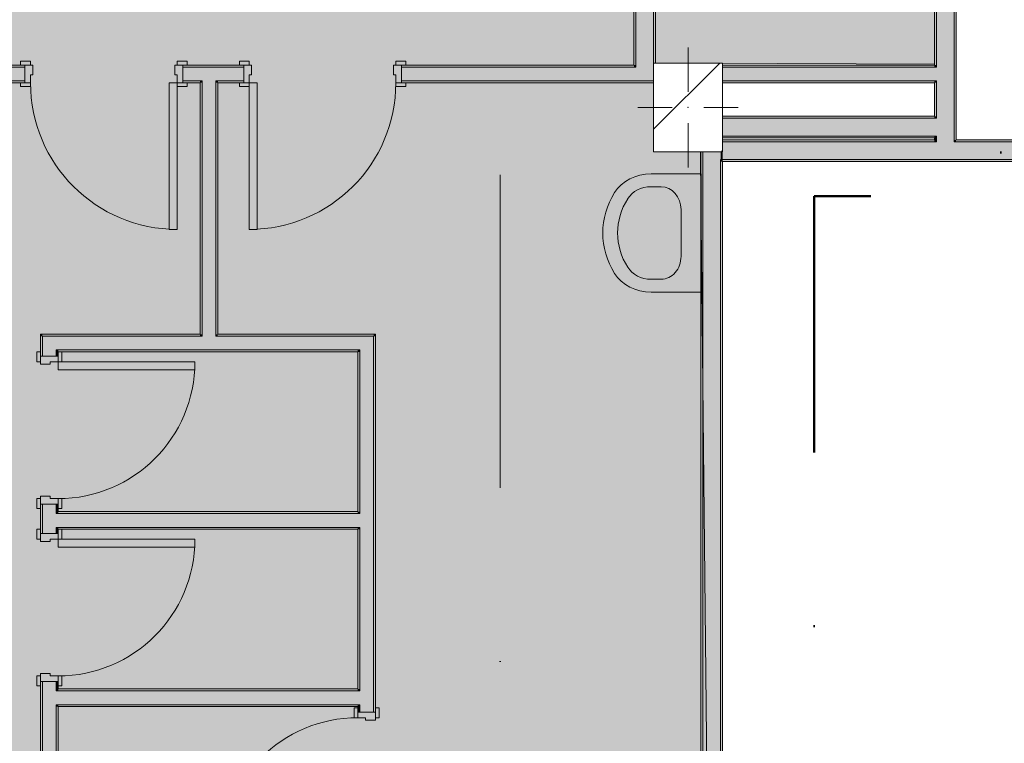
# Model space of a CAD drawing. Header units: millimetres. Extents: x -30280 to 136103, y -81242 to 8968.
# Tile 30 of 46: x 2613 to 7608, y -4641 to -969. Entities that reach past the tile are written whole.
import ezdxf

# ---------------------------------------------------------------- set-up
doc = ezdxf.new("R2010")
doc.units = ezdxf.units.MM
doc.header["$MEASUREMENT"] = 0
for name, pattern in [('Dot & Dashed', [3351.388812, 1587.5, -881.944444, 0, -881.944368]), ('Punto & Rayas', [3351.388812, 1587.5, -881.944444, 0, -881.944368]), ('Wipeout_Contour', [1000, 0, -1000])]:
    doc.linetypes.add(name, pattern=pattern)
for name, color, linetype, lineweight, true_color in [('01_2D_Ambit_Pluma_Nº__242', 7, 'Continuous', 50, 0xfb0013), ('12_FAÇ_Façana_Pluma_Nº__102', 7, 'Continuous', 5, 0xcccccc), ('12_FAÇ_Façana_Pluma_Nº__176', 7, 'Continuous', 15, 0x93a0c6), ('Demolido_07_CR_Cel Ras_Pluma_Nº__102', 7, 'Continuous', 5, 0xcccccc), ('Demolido_08_Envans_Pluma_Nº__102', 7, 'Continuous', 5, 0xcccccc), ('Demolido_08_Envans_Pluma_Nº__176', 7, 'Continuous', 15, 0x93a0c6), ('Demolido_Puertas Archicad_Pluma_Nº__3', 7, 'Continuous', 5, 0xa4a4a4)]:
    doc.layers.add(name, color=color, linetype=linetype, lineweight=lineweight, true_color=true_color)
for name, color, linetype in [('10_ESTR_Pilars', 7, 'Continuous'), ('12_FAÇ_Façana', 7, 'Continuous'), ('16_SEC_Seccions EA', 7, 'Continuous'), ('Demolido_07_CR_Cel Ras', 7, 'Continuous'), ('Demolido_08_Envans', 7, 'Continuous'), ('Demolido_09_EI_Mobiliari general', 7, 'Continuous'), ('Demolido_Puertas Archicad', 7, 'Continuous')]:
    doc.layers.add(name, color=color, linetype=linetype)
for name, color, linetype, lineweight in [('10_ESTR_Pilars_Pluma_Nº__20', 1, 'Continuous', 5), ('10_ESTR_Pilars_Pluma_Nº__28', 7, 'Continuous', 20), ('10_ESTR_Pilars_Pluma_Nº__42', 8, 'Continuous', 25), ('12_FAÇ_Façana_Pluma_Nº__7', 7, 'Continuous', 5), ('16_SEC_Seccions EA_Pluma_Nº__192', 150, 'Continuous', 0), ('Demolido_08_Envans_Pluma_Nº__7', 7, 'Continuous', 5), ('Demolido_09_EI_Mobiliari general_Pluma_Nº__75', 7, 'Continuous', 5), ('Demolido_12_FAÇ_Façana_Pluma_Nº__7', 7, 'Continuous', 5), ('Demolido_Puertas Archicad_Pluma_Nº__1', 7, 'Continuous', 5), ('Demolido_Puertas Archicad_Pluma_Nº__7', 7, 'Continuous', 5)]:
    doc.layers.add(name, color=color, linetype=linetype, lineweight=lineweight)

# ---------------------------------------------------------------- blocks, each defined once
blk = doc.blocks.new('Forjado_3_3', base_point=(-28092.2, -1194))
at = {"layer": 'Demolido_07_CR_Cel Ras', "linetype": 'Continuous', "lineweight": 0, "true_color": 0x3f3f3f}
blk.add_hatch(color=250, dxfattribs=at).paths.add_polyline_path([(-28092.2, -1194), (-1681.1, -1194), (-1681.1, -12339), (-1971.1, -12439), (-18763.6, -12339), (-18763.6, -17084), (-1670.4, -17244), (5828.9, -17239), (5828.9, -16789), (6428.9, -16799), (6428.9, -12439), (6178.9, -12439), (6061.7, -1189.8), (7253.9, -1194), (7253.9, 3863.5), (-28092.2, 3863.5)])
at = {"layer": 'Demolido_07_CR_Cel Ras_Pluma_Nº__102', "color": 254, "linetype": 'Continuous', "lineweight": 5, "true_color": 0xcccccc, "flags": 128}
blk.add_lwpolyline([(-28092.2, -1194), (-1681.1, -1194), (-1681.1, -12339), (-1971.1, -12439), (-18763.6, -12339), (-18763.6, -17084), (-1670.4, -17244), (5828.9, -17239), (5828.9, -16789), (6428.9, -16799), (6428.9, -12439), (6178.9, -12439), (6061.7, -1189.8), (7253.9, -1194), (7253.9, 3863.5), (-28092.2, 3863.5)], close=True, dxfattribs=at)
blk = doc.blocks.new('Puerta 27_10')
at = {"layer": 'Demolido_Puertas Archicad_Pluma_Nº__1', "color": 7, "linetype": 'Continuous', "lineweight": 5}
for p, q in [((307, 0), (307, 694)), ((307, 694), (347, 694)), ((347, 694), (347, 0)), ((-397, 0), (-397, 19)), ((-397, 19), (-347, 19)), ((-347, 0), (-397, 0)), ((-347, 0), (-375, 0)), ((-375, 0), (-375, -90)), ((-347, 19), (-347, 0)), ((-347, -40), (-347, 0)), ((347, 0), (307, 0)), ((347, 19), (397, 19)), ((347, 0), (347, 19)), ((397, 0), (347, 0)), ((375, 0), (347, 0)), ((347, 0), (347, -40)), ((375, -90), (375, 0)), ((397, 19), (397, 0)), ((-335, -40), (-347, -40)), ((-335, -90), (-335, -40)), ((347, -40), (335, -40)), ((335, -40), (335, -90)), ((-397, -109), (-397, -90)), ((-397, -90), (-347, -90)), ((-375, -90), (-335, -90)), ((-347, -90), (-347, -109)), ((335, -90), (375, -90)), ((347, -90), (397, -90)), ((347, -109), (347, -90)), ((397, -90), (397, -109)), ((-347, -109), (-397, -109)), ((397, -109), (347, -109))]:
    blk.add_line(p, q, dxfattribs=at)
at = {"layer": 'Demolido_Puertas Archicad_Pluma_Nº__3', "color": 253, "linetype": 'Continuous', "lineweight": 5, "true_color": 0xa4a4a4}
blk.add_arc((347, 0), 694, 90, 180, dxfattribs=at)
at = {"layer": 'Demolido_Puertas Archicad_Pluma_Nº__7', "color": 7, "linetype": 'Continuous', "lineweight": 5}
for p, q in [((-375, 0), (-397, 0)), ((-375, 0), (-397, 0)), ((-375, 0), (-375, -10)), ((-375, 0), (-375, -10)), ((375, 0), (375, -10)), ((375, 0), (375, -10)), ((375, 0), (397, 0)), ((375, 0), (397, 0)), ((-375, -10), (-375, -80)), ((-375, -10), (-375, -80)), ((375, -10), (375, -80)), ((375, -10), (375, -80)), ((-375, -90), (-397, -90)), ((-375, -90), (-397, -90)), ((-375, -80), (-375, -90)), ((-375, -80), (-375, -90)), ((375, -80), (375, -90)), ((375, -80), (375, -90)), ((375, -90), (397, -90)), ((375, -90), (397, -90))]:
    blk.add_line(p, q, dxfattribs=at)
blk = doc.blocks.new('Muro_76_3', base_point=(4418.2, -8054.9))
at = {"layer": 'Demolido_08_Envans_Pluma_Nº__102', "linetype": 'Continuous', "lineweight": 0, "true_color": 0xe5e5e5}
for points in [[(4338.2, -2574.9), (4338.2, -2644.9), (4408.2, -2574.9)], [(4338.2, -2644.9), (4408.2, -2644.9), (4408.2, -2574.9)], [(4338.2, -2644.9), (4338.2, -3474.9), (4408.2, -3474.9), (4408.2, -2644.9)], [(4338.2, -3474.9), (4338.2, -3544.9), (4408.2, -3544.9), (4408.2, -3474.9)], [(4338.2, -3544.9), (4338.2, -4374.9), (4408.2, -4374.9), (4408.2, -3544.9)], [(4338.2, -4374.9), (4338.2, -4444.9), (4408.2, -4444.9), (4408.2, -4374.9)], [(4408.2, -4444.9), (4338.2, -4444.9), (4338.2, -4482.9), (4408.2, -4482.9)]]:
    blk.add_hatch(color=254, dxfattribs=at).paths.add_polyline_path(points)
at = {"layer": 'Demolido_08_Envans_Pluma_Nº__176', "linetype": 'Continuous', "lineweight": 0, "true_color": 0x495063}
for points in [[(4408.2, -2564.9), (4408.2, -2574.9), (4418.2, -2564.9)], [(4408.2, -2574.9), (4418.2, -2574.9), (4418.2, -2564.9)], [(4418.2, -2574.9), (4408.2, -2574.9), (4408.2, -4482.9), (4418.2, -4482.9)], [(4328.2, -2644.9), (4328.2, -2654.9), (4338.2, -2644.9)], [(4328.2, -2654.9), (4338.2, -2654.9), (4338.2, -2644.9)], [(4328.2, -2654.9), (4328.2, -3464.9), (4338.2, -3464.9), (4338.2, -2654.9)], [(4328.2, -3464.9), (4328.2, -3474.9), (4338.2, -3474.9), (4338.2, -3464.9)], [(4328.2, -3544.9), (4328.2, -3554.9), (4338.2, -3554.9), (4338.2, -3544.9)], [(4328.2, -3554.9), (4328.2, -4364.9), (4338.2, -4364.9), (4338.2, -3554.9)], [(4328.2, -4364.9), (4328.2, -4374.9), (4338.2, -4374.9), (4338.2, -4364.9)], [(4328.2, -4444.9), (4328.2, -4454.9), (4338.2, -4454.9), (4338.2, -4444.9)], [(4328.2, -4454.9), (4328.2, -4482.9), (4338.2, -4482.9), (4338.2, -4454.9)]]:
    blk.add_hatch(color=251, dxfattribs=at).paths.add_polyline_path(points)
at = {"layer": 'Demolido_08_Envans_Pluma_Nº__7', "color": 7, "linetype": 'Continuous', "lineweight": 5}
for p, q in [((4408.2, -2574.9), (4338.2, -2574.9)), ((4408.2, -2644.9), (4408.2, -2574.9)), ((4338.2, -2644.9), (4328.2, -2644.9)), ((4338.2, -2644.9), (4338.2, -3474.9)), ((4408.2, -3474.9), (4408.2, -2644.9)), ((4338.2, -3474.9), (4328.2, -3474.9)), ((4408.2, -3544.9), (4408.2, -3474.9)), ((4328.2, -3544.9), (4338.2, -3544.9)), ((4338.2, -3544.9), (4338.2, -4374.9)), ((4408.2, -4374.9), (4408.2, -3544.9)), ((4338.2, -4374.9), (4328.2, -4374.9)), ((4408.2, -4444.9), (4408.2, -4374.9)), ((4328.2, -4444.9), (4338.2, -4444.9)), ((4338.2, -4444.9), (4338.2, -4482.9)), ((4408.2, -4482.9), (4408.2, -4444.9)), ((4328.2, -4482.9), (4328.2, -4460.9)), ((4328.2, -4482.9), (4338.2, -4482.9)), ((4338.2, -4482.9), (4408.2, -4482.9)), ((4408.2, -4482.9), (4418.2, -4482.9)), ((4418.2, -4482.9), (4418.2, -4460.9))]:
    blk.add_line(p, q, dxfattribs=at)
at = {"layer": 'Demolido_08_Envans_Pluma_Nº__7', "color": 7, "linetype": 'Continuous', "lineweight": 5, "flags": 128}
for points in [[(4418.2, -2564.9), (4408.2, -2564.9)], [(4418.2, -4482.9), (4418.2, -2564.9)], [(4328.2, -2654.9), (4328.2, -3464.9)], [(4328.2, -3554.9), (4328.2, -4364.9)], [(4328.2, -4454.9), (4328.2, -4482.9)]]:
    blk.add_lwpolyline(points, dxfattribs=at)
at = {"layer": 'Demolido_Puertas Archicad', "color": 253, "linetype": 'Continuous', "lineweight": 5, "true_color": 0xa4a4a6, "xscale": -1, "zscale": 1000, "rotation": 90}
blk.add_blockref('Puerta 27_10', (4328.2, -4857.9), dxfattribs=at)
blk = doc.blocks.new('Puerta 27_11')
at = {"layer": 'Demolido_Puertas Archicad_Pluma_Nº__1', "color": 7, "linetype": 'Continuous', "lineweight": 5}
for p, q in [((307, 0), (307, 694)), ((307, 694), (347, 694)), ((347, 694), (347, 0)), ((-397, 0), (-397, 19)), ((-397, 19), (-347, 19)), ((-347, 0), (-397, 0)), ((-347, 0), (-375, 0)), ((-375, 0), (-375, -90)), ((-347, 19), (-347, 0)), ((-347, -40), (-347, 0)), ((347, 0), (307, 0)), ((347, 19), (397, 19)), ((347, 0), (347, 19)), ((397, 0), (347, 0)), ((375, 0), (347, 0)), ((347, 0), (347, -40)), ((375, -90), (375, 0)), ((397, 19), (397, 0)), ((-335, -40), (-347, -40)), ((-335, -90), (-335, -40)), ((347, -40), (335, -40)), ((335, -40), (335, -90)), ((-397, -109), (-397, -90)), ((-397, -90), (-347, -90)), ((-375, -90), (-335, -90)), ((-347, -90), (-347, -109)), ((335, -90), (375, -90)), ((347, -90), (397, -90)), ((347, -109), (347, -90)), ((397, -90), (397, -109)), ((-347, -109), (-397, -109)), ((397, -109), (347, -109))]:
    blk.add_line(p, q, dxfattribs=at)
at = {"layer": 'Demolido_Puertas Archicad_Pluma_Nº__3', "color": 253, "linetype": 'Continuous', "lineweight": 5, "true_color": 0xa4a4a4}
blk.add_arc((347, 0), 694, 90, 180, dxfattribs=at)
at = {"layer": 'Demolido_Puertas Archicad_Pluma_Nº__7', "color": 7, "linetype": 'Continuous', "lineweight": 5}
for p, q in [((-375, 0), (-397, 0)), ((-375, 0), (-397, 0)), ((-375, 0), (-375, -10)), ((-375, 0), (-375, -10)), ((375, 0), (375, -10)), ((375, 0), (375, -10)), ((375, 0), (397, 0)), ((375, 0), (397, 0)), ((-375, -10), (-375, -80)), ((-375, -10), (-375, -80)), ((375, -10), (375, -80)), ((375, -10), (375, -80)), ((-375, -90), (-397, -90)), ((-375, -90), (-397, -90)), ((-375, -80), (-375, -90)), ((-375, -80), (-375, -90)), ((375, -80), (375, -90)), ((375, -80), (375, -90)), ((375, -90), (397, -90)), ((375, -90), (397, -90))]:
    blk.add_line(p, q, dxfattribs=at)
blk = doc.blocks.new('Muro_77_3', base_point=(2808.2, -8054.9))
at = {"layer": 'Demolido_08_Envans_Pluma_Nº__102', "linetype": 'Continuous', "lineweight": 0, "true_color": 0xe5e5e5}
for points in [[(2728.2, -2574.9), (2798.2, -2644.9), (2798.2, -2574.9)], [(2728.2, -2644.9), (2798.2, -2644.9), (2728.2, -2574.9)], [(2728.2, -2676.9), (2798.2, -2676.9), (2798.2, -2644.9), (2728.2, -2644.9)], [(2728.2, -3426.9), (2728.2, -3474.9), (2798.2, -3474.9), (2798.2, -3426.9)], [(2728.2, -3474.9), (2728.2, -3544.9), (2798.2, -3544.9), (2798.2, -3474.9)], [(2728.2, -3576.9), (2798.2, -3576.9), (2798.2, -3544.9), (2728.2, -3544.9)], [(2728.2, -4326.9), (2728.2, -4374.9), (2798.2, -4374.9), (2798.2, -4326.9)], [(2728.2, -4374.9), (2728.2, -4444.9), (2798.2, -4444.9), (2798.2, -4374.9)], [(2728.2, -4444.9), (2728.2, -5274.9), (2798.2, -5274.9), (2798.2, -4444.9)]]:
    blk.add_hatch(color=254, dxfattribs=at).paths.add_polyline_path(points)
at = {"layer": 'Demolido_08_Envans_Pluma_Nº__176', "linetype": 'Continuous', "lineweight": 0, "true_color": 0x495063}
for points in [[(2718.2, -2564.9), (2728.2, -2574.9), (2728.2, -2564.9)], [(2718.2, -2574.9), (2728.2, -2574.9), (2718.2, -2564.9)], [(2718.2, -2574.9), (2718.2, -2676.9), (2728.2, -2676.9), (2728.2, -2574.9)], [(2798.2, -2644.9), (2808.2, -2654.9), (2808.2, -2644.9)], [(2798.2, -2654.9), (2808.2, -2654.9), (2798.2, -2644.9)], [(2798.2, -2676.9), (2808.2, -2676.9), (2808.2, -2654.9), (2798.2, -2654.9)], [(2718.2, -3576.9), (2728.2, -3576.9), (2728.2, -3426.9), (2718.2, -3426.9)], [(2798.2, -3426.9), (2798.2, -3464.9), (2808.2, -3464.9), (2808.2, -3426.9)], [(2798.2, -3464.9), (2798.2, -3474.9), (2808.2, -3474.9), (2808.2, -3464.9)], [(2798.2, -3544.9), (2798.2, -3554.9), (2808.2, -3554.9), (2808.2, -3544.9)], [(2798.2, -3576.9), (2808.2, -3576.9), (2808.2, -3554.9), (2798.2, -3554.9)], [(2718.2, -7182.9), (2728.2, -7182.9), (2728.2, -4326.9), (2718.2, -4326.9)], [(2798.2, -4326.9), (2798.2, -4364.9), (2808.2, -4364.9), (2808.2, -4326.9)], [(2798.2, -4364.9), (2798.2, -4374.9), (2808.2, -4374.9), (2808.2, -4364.9)], [(2798.2, -4444.9), (2798.2, -4454.9), (2808.2, -4454.9), (2808.2, -4444.9)], [(2798.2, -4454.9), (2798.2, -5264.9), (2808.2, -5264.9), (2808.2, -4454.9)]]:
    blk.add_hatch(color=251, dxfattribs=at).paths.add_polyline_path(points)
at = {"layer": 'Demolido_08_Envans_Pluma_Nº__7', "color": 7, "linetype": 'Continuous', "lineweight": 5}
for p, q in [((2798.2, -2574.9), (2728.2, -2574.9)), ((2728.2, -2574.9), (2728.2, -2644.9)), ((2728.2, -2644.9), (2728.2, -2676.9)), ((2808.2, -2644.9), (2798.2, -2644.9)), ((2798.2, -2676.9), (2798.2, -2644.9)), ((2718.2, -2676.9), (2718.2, -2654.9)), ((2728.2, -2676.9), (2718.2, -2676.9)), ((2798.2, -2676.9), (2728.2, -2676.9)), ((2808.2, -2676.9), (2798.2, -2676.9)), ((2808.2, -2676.9), (2808.2, -2654.9)), ((2718.2, -3426.9), (2718.2, -3448.9)), ((2728.2, -3426.9), (2718.2, -3426.9)), ((2728.2, -3426.9), (2728.2, -3474.9)), ((2798.2, -3426.9), (2728.2, -3426.9)), ((2798.2, -3474.9), (2798.2, -3426.9)), ((2808.2, -3426.9), (2798.2, -3426.9)), ((2808.2, -3426.9), (2808.2, -3448.9)), ((2728.2, -3474.9), (2728.2, -3544.9)), ((2808.2, -3474.9), (2798.2, -3474.9)), ((2728.2, -3544.9), (2728.2, -3576.9)), ((2798.2, -3544.9), (2808.2, -3544.9)), ((2798.2, -3576.9), (2798.2, -3544.9)), ((2718.2, -3576.9), (2718.2, -3554.9)), ((2728.2, -3576.9), (2718.2, -3576.9)), ((2798.2, -3576.9), (2728.2, -3576.9)), ((2808.2, -3576.9), (2798.2, -3576.9)), ((2808.2, -3576.9), (2808.2, -3554.9)), ((2718.2, -4326.9), (2718.2, -4348.9)), ((2728.2, -4326.9), (2718.2, -4326.9)), ((2728.2, -4326.9), (2728.2, -4374.9)), ((2798.2, -4326.9), (2728.2, -4326.9)), ((2798.2, -4374.9), (2798.2, -4326.9)), ((2808.2, -4326.9), (2798.2, -4326.9)), ((2808.2, -4326.9), (2808.2, -4348.9)), ((2728.2, -4374.9), (2728.2, -4444.9)), ((2808.2, -4374.9), (2798.2, -4374.9)), ((2728.2, -4444.9), (2728.2, -5274.9)), ((2798.2, -4444.9), (2808.2, -4444.9)), ((2798.2, -5274.9), (2798.2, -4444.9))]:
    blk.add_line(p, q, dxfattribs=at)
at = {"layer": 'Demolido_08_Envans_Pluma_Nº__7', "color": 7, "linetype": 'Continuous', "lineweight": 5, "flags": 128}
for points in [[(2718.2, -2564.9), (2728.2, -2564.9)], [(2718.2, -2564.9), (2718.2, -2676.9)], [(2808.2, -2676.9), (2808.2, -2654.9)], [(2718.2, -3426.9), (2718.2, -3576.9)], [(2808.2, -3464.9), (2808.2, -3426.9)], [(2808.2, -3576.9), (2808.2, -3554.9)], [(2718.2, -4326.9), (2718.2, -7182.9)], [(2808.2, -4364.9), (2808.2, -4326.9)], [(2808.2, -5264.9), (2808.2, -4454.9)]]:
    blk.add_lwpolyline(points, dxfattribs=at)
at = {"layer": 'Demolido_Puertas Archicad', "color": 253, "linetype": 'Continuous', "lineweight": 5, "true_color": 0xa4a4a6, "xscale": -1, "zscale": 1000, "rotation": 270}
for p in [(2808.2, -3051.9), (2808.2, -3951.9)]:
    blk.add_blockref('Puerta 27_11', p, dxfattribs=at)
blk = doc.blocks.new('Puerta 27_12')
at = {"layer": 'Demolido_Puertas Archicad_Pluma_Nº__1', "color": 7, "linetype": 'Continuous', "lineweight": 5}
for p, q in [((332, 0), (332, 744)), ((332, 744), (372, 744)), ((372, 744), (372, 0)), ((-372, 19), (-422, 19)), ((-422, 19), (-422, 0)), ((-422, 0), (-372, 0)), ((-372, 0), (-400, 0)), ((-400, 0), (-400, -90)), ((-372, 0), (-372, 19)), ((-372, -40), (-372, 0)), ((372, 0), (332, 0)), ((422, 19), (372, 19)), ((372, 19), (372, 0)), ((372, 0), (422, 0)), ((400, 0), (372, 0)), ((372, 0), (372, -40)), ((400, -90), (400, 0)), ((422, 0), (422, 19)), ((-360, -40), (-372, -40)), ((-360, -90), (-360, -40)), ((372, -40), (360, -40)), ((360, -40), (360, -90)), ((-372, -90), (-422, -90)), ((-422, -90), (-422, -109)), ((-400, -90), (-360, -90)), ((-372, -109), (-372, -90)), ((360, -90), (400, -90)), ((422, -90), (372, -90)), ((372, -90), (372, -109)), ((422, -109), (422, -90)), ((-422, -109), (-372, -109)), ((372, -109), (422, -109))]:
    blk.add_line(p, q, dxfattribs=at)
at = {"layer": 'Demolido_Puertas Archicad_Pluma_Nº__3', "color": 253, "linetype": 'Continuous', "lineweight": 5, "true_color": 0xa4a4a4}
blk.add_arc((372, 0), 744, 90, 180, dxfattribs=at)
at = {"layer": 'Demolido_Puertas Archicad_Pluma_Nº__7', "color": 7, "linetype": 'Continuous', "lineweight": 5}
for p, q in [((-400, 0), (-422, 0)), ((-400, 0), (-422, 0)), ((-400, -10), (-400, 0)), ((-400, -10), (-400, 0)), ((400, -10), (400, 0)), ((400, -10), (400, 0)), ((400, 0), (422, 0)), ((400, 0), (422, 0)), ((-400, -80), (-400, -10)), ((-400, -80), (-400, -10)), ((400, -80), (400, -10)), ((400, -80), (400, -10)), ((-400, -90), (-422, -90)), ((-400, -90), (-422, -90)), ((-400, -90), (-400, -80)), ((-400, -90), (-400, -80)), ((400, -90), (400, -80)), ((400, -90), (400, -80)), ((400, -90), (422, -90)), ((400, -90), (422, -90))]:
    blk.add_line(p, q, dxfattribs=at)
blk = doc.blocks.new('Puerta 27_13')
at = {"layer": 'Demolido_Puertas Archicad_Pluma_Nº__1', "color": 7, "linetype": 'Continuous', "lineweight": 5}
for p, q in [((332, 0), (332, 744)), ((332, 744), (372, 744)), ((372, 744), (372, 0)), ((-422, 0), (-422, 19)), ((-422, 19), (-372, 19)), ((-372, 0), (-422, 0)), ((-372, 0), (-400, 0)), ((-400, 0), (-400, -90)), ((-372, 19), (-372, 0)), ((-372, -40), (-372, 0)), ((372, 0), (332, 0)), ((372, 19), (422, 19)), ((372, 0), (372, 19)), ((422, 0), (372, 0)), ((400, 0), (372, 0)), ((372, 0), (372, -40)), ((400, -90), (400, 0)), ((422, 19), (422, 0)), ((-360, -40), (-372, -40)), ((-360, -90), (-360, -40)), ((372, -40), (360, -40)), ((360, -40), (360, -90)), ((-422, -109), (-422, -90)), ((-422, -90), (-372, -90)), ((-400, -90), (-360, -90)), ((-372, -90), (-372, -109)), ((360, -90), (400, -90)), ((372, -90), (422, -90)), ((372, -109), (372, -90)), ((422, -90), (422, -109)), ((-372, -109), (-422, -109)), ((422, -109), (372, -109))]:
    blk.add_line(p, q, dxfattribs=at)
at = {"layer": 'Demolido_Puertas Archicad_Pluma_Nº__3', "color": 253, "linetype": 'Continuous', "lineweight": 5, "true_color": 0xa4a4a4}
blk.add_arc((372, 0), 744, 90, 180, dxfattribs=at)
at = {"layer": 'Demolido_Puertas Archicad_Pluma_Nº__7', "color": 7, "linetype": 'Continuous', "lineweight": 5}
for p, q in [((-400, 0), (-422, 0)), ((-400, 0), (-422, 0)), ((-400, 0), (-400, -10)), ((-400, 0), (-400, -10)), ((400, 0), (400, -10)), ((400, 0), (400, -10)), ((400, 0), (422, 0)), ((400, 0), (422, 0)), ((-400, -10), (-400, -80)), ((-400, -10), (-400, -80)), ((400, -10), (400, -80)), ((400, -10), (400, -80)), ((-400, -90), (-422, -90)), ((-400, -90), (-422, -90)), ((-400, -80), (-400, -90)), ((-400, -80), (-400, -90)), ((400, -80), (400, -90)), ((400, -80), (400, -90)), ((400, -90), (422, -90)), ((400, -90), (422, -90))]:
    blk.add_line(p, q, dxfattribs=at)
blk = doc.blocks.new('Muro_79_3', base_point=(793.2, -1289))
at = {"layer": 'Demolido_08_Envans_Pluma_Nº__102', "linetype": 'Continuous', "lineweight": 0, "true_color": 0xe5e5e5}
for points in [[(1268.9, -1209), (1268.9, -1279), (2639.8, -1279), (2639.8, -1209)], [(3439.8, -1209), (3439.8, -1279), (3538.2, -1279), (3538.2, -1209)], [(3608.2, -1209), (3538.2, -1209), (3538.2, -1279), (3608.2, -1279)], [(3608.2, -1209), (3608.2, -1279), (3749.3, -1279), (3749.3, -1209)], [(5738.9, -1209), (4549.3, -1209), (4549.3, -1279), (5738.9, -1279)], [(5828.9, -1209), (5738.9, -1209), (5738.9, -1279), (5828.9, -1279)], [(7253.9, -1209), (6178.9, -1209), (6178.9, -1279), (7253.9, -1279)], [(7253.9, -1209), (7253.9, -1279), (7263.9, -1279), (7263.9, -1209)]]:
    blk.add_hatch(color=254, dxfattribs=at).paths.add_polyline_path(points)
at = {"layer": 'Demolido_08_Envans_Pluma_Nº__176', "linetype": 'Continuous', "lineweight": 0, "true_color": 0x495063}
for points in [[(1278.9, -1209), (2639.8, -1209), (2639.8, -1199), (1278.9, -1199)], [(3439.8, -1199), (3439.8, -1209), (3749.3, -1209), (3749.3, -1199)], [(4549.3, -1209), (5728.9, -1209), (5728.9, -1199), (4549.3, -1199)], [(5738.9, -1199), (5728.9, -1199), (5728.9, -1209), (5738.9, -1209)], [(7253.9, -1199), (6178.9, -1199), (6178.9, -1209), (7253.9, -1209)], [(1278.9, -1279), (1278.9, -1289), (2639.8, -1289), (2639.8, -1279)], [(3439.8, -1279), (3439.8, -1289), (3528.2, -1289), (3528.2, -1279)], [(3538.2, -1279), (3528.2, -1279), (3528.2, -1289), (3538.2, -1289)], [(3618.2, -1279), (3608.2, -1279), (3608.2, -1289), (3618.2, -1289)], [(3749.3, -1279), (3618.2, -1279), (3618.2, -1289), (3749.3, -1289)], [(4549.3, -1279), (4549.3, -1289), (5828.9, -1289), (5828.9, -1279)], [(6178.9, -1289), (7253.9, -1289), (7253.9, -1279), (6178.9, -1279)]]:
    blk.add_hatch(color=251, dxfattribs=at).paths.add_polyline_path(points)
at = {"layer": 'Demolido_08_Envans_Pluma_Nº__7', "color": 7, "linetype": 'Continuous', "lineweight": 5}
for p, q in [((2639.8, -1209), (1268.9, -1209)), ((2639.8, -1199), (2617.8, -1199)), ((2639.8, -1209), (2639.8, -1199)), ((2639.8, -1279), (2639.8, -1209)), ((3439.8, -1199), (3461.8, -1199)), ((3439.8, -1209), (3439.8, -1199)), ((3538.2, -1209), (3439.8, -1209)), ((3439.8, -1279), (3439.8, -1209)), ((3608.2, -1209), (3538.2, -1209)), ((3749.3, -1209), (3608.2, -1209)), ((3749.3, -1199), (3727.3, -1199)), ((3749.3, -1199), (3749.3, -1209)), ((3749.3, -1209), (3749.3, -1279)), ((4549.3, -1199), (4571.3, -1199)), ((4549.3, -1199), (4549.3, -1209)), ((5738.9, -1209), (4549.3, -1209)), ((4549.3, -1209), (4549.3, -1279)), ((5738.9, -1199), (5738.9, -1209)), ((7253.9, -1209), (6178.9, -1209)), ((1268.9, -1279), (2639.8, -1279)), ((2639.8, -1289), (2617.8, -1289)), ((2639.8, -1289), (2639.8, -1279)), ((3439.8, -1279), (3538.2, -1279)), ((3439.8, -1289), (3439.8, -1279)), ((3439.8, -1289), (3461.8, -1289)), ((3538.2, -1279), (3538.2, -1289)), ((3608.2, -1289), (3608.2, -1279)), ((3608.2, -1279), (3749.3, -1279)), ((3749.3, -1289), (3727.3, -1289)), ((3749.3, -1279), (3749.3, -1289)), ((4549.3, -1279), (5738.9, -1279)), ((4549.3, -1279), (4549.3, -1289)), ((4549.3, -1289), (4571.3, -1289)), ((5738.9, -1279), (5828.9, -1279)), ((6178.9, -1279), (7253.9, -1279))]:
    blk.add_line(p, q, dxfattribs=at)
at = {"layer": 'Demolido_08_Envans_Pluma_Nº__7', "color": 7, "linetype": 'Continuous', "lineweight": 5, "flags": 128}
for points in [[(2639.8, -1199), (1278.9, -1199)], [(3749.3, -1199), (3439.8, -1199)], [(5728.9, -1199), (4549.3, -1199)], [(7253.9, -1199), (6178.9, -1199)], [(1278.9, -1289), (2639.8, -1289)], [(3439.8, -1289), (3528.2, -1289)], [(3618.2, -1289), (3749.3, -1289)], [(4549.3, -1289), (5828.9, -1289)], [(6178.9, -1289), (7253.9, -1289)]]:
    blk.add_lwpolyline(points, dxfattribs=at)
at = {"layer": 'Demolido_12_FAÇ_Façana_Pluma_Nº__7', "color": 7, "linetype": 'Continuous', "lineweight": 5}
for p, q in [((7263.9, -1209), (7253.9, -1209)), ((7253.9, -1279), (7263.9, -1279))]:
    blk.add_line(p, q, dxfattribs=at)
at = {"layer": 'Demolido_Puertas Archicad', "color": 253, "linetype": 'Continuous', "lineweight": 5, "true_color": 0xa4a4a6, "xscale": -1, "zscale": 1000, "rotation": 180}
blk.add_blockref('Puerta 27_13', (3039.8, -1289), dxfattribs=at)
at = {"layer": 'Demolido_Puertas Archicad', "color": 253, "linetype": 'Continuous', "lineweight": 5, "true_color": 0xa4a4a6, "zscale": 1000, "rotation": 180}
blk.add_blockref('Puerta 27_12', (4149.3, -1289), dxfattribs=at)
blk = doc.blocks.new('Muro_80_3', base_point=(2808.2, -2654.9))
at = {"layer": 'Demolido_08_Envans_Pluma_Nº__102', "linetype": 'Continuous', "lineweight": 0, "true_color": 0xe5e5e5}
for points in [[(2798.2, -2574.9), (2798.2, -2644.9), (3538.2, -2644.9), (3538.2, -2574.9)], [(3608.2, -2574.9), (3538.2, -2574.9), (3538.2, -2644.9), (3608.2, -2644.9)], [(4338.2, -2574.9), (3608.2, -2574.9), (3608.2, -2644.9), (4338.2, -2644.9)]]:
    blk.add_hatch(color=254, dxfattribs=at).paths.add_polyline_path(points)
at = {"layer": 'Demolido_08_Envans_Pluma_Nº__176', "linetype": 'Continuous', "lineweight": 0, "true_color": 0x495063}
for points in [[(2728.2, -2564.9), (2728.2, -2574.9), (3528.2, -2574.9), (3528.2, -2564.9)], [(3538.2, -2564.9), (3528.2, -2564.9), (3528.2, -2574.9), (3538.2, -2574.9)], [(3618.2, -2564.9), (3608.2, -2564.9), (3608.2, -2574.9), (3618.2, -2574.9)], [(4408.2, -2564.9), (3618.2, -2564.9), (3618.2, -2574.9), (4408.2, -2574.9)], [(4328.2, -2644.9), (2808.2, -2644.9), (2808.2, -2654.9), (4328.2, -2654.9)]]:
    blk.add_hatch(color=251, dxfattribs=at).paths.add_polyline_path(points)
at = {"layer": 'Demolido_08_Envans_Pluma_Nº__7', "color": 7, "linetype": 'Continuous', "lineweight": 5}
for p, q in [((2798.2, -2574.9), (2728.2, -2574.9)), ((3538.2, -2574.9), (2798.2, -2574.9)), ((3538.2, -2564.9), (3538.2, -2574.9)), ((3608.2, -2574.9), (3608.2, -2564.9)), ((4338.2, -2574.9), (3608.2, -2574.9)), ((4408.2, -2574.9), (4338.2, -2574.9)), ((2808.2, -2644.9), (2798.2, -2644.9)), ((2808.2, -2644.9), (3538.2, -2644.9)), ((3538.2, -2644.9), (3608.2, -2644.9)), ((3608.2, -2644.9), (4328.2, -2644.9)), ((4338.2, -2644.9), (4328.2, -2644.9))]:
    blk.add_line(p, q, dxfattribs=at)
at = {"layer": 'Demolido_08_Envans_Pluma_Nº__7', "color": 7, "linetype": 'Continuous', "lineweight": 5, "flags": 128}
for points in [[(3528.2, -2564.9), (2728.2, -2564.9)], [(4408.2, -2564.9), (3618.2, -2564.9)], [(2808.2, -2654.9), (4328.2, -2654.9)]]:
    blk.add_lwpolyline(points, dxfattribs=at)
blk = doc.blocks.new('Muro_81_3', base_point=(2808.2, -3554.9))
at = {"layer": 'Demolido_08_Envans_Pluma_Nº__102', "linetype": 'Continuous', "lineweight": 0, "true_color": 0xe5e5e5}
for points in [[(2798.2, -3474.9), (2798.2, -3544.9), (2808.2, -3544.9), (2808.2, -3474.9)], [(2808.2, -3544.9), (4328.2, -3544.9), (4328.2, -3474.9), (2808.2, -3474.9)], [(4328.2, -3474.9), (4328.2, -3544.9), (4338.2, -3544.9), (4338.2, -3474.9)]]:
    blk.add_hatch(color=254, dxfattribs=at).paths.add_polyline_path(points)
at = {"layer": 'Demolido_08_Envans_Pluma_Nº__176', "linetype": 'Continuous', "lineweight": 0, "true_color": 0x495063}
for points in [[(4328.2, -3464.9), (2808.2, -3464.9), (2808.2, -3474.9), (4328.2, -3474.9)], [(2808.2, -3554.9), (4328.2, -3554.9), (4328.2, -3544.9), (2808.2, -3544.9)]]:
    blk.add_hatch(color=251, dxfattribs=at).paths.add_polyline_path(points)
at = {"layer": 'Demolido_08_Envans_Pluma_Nº__7', "color": 7, "linetype": 'Continuous', "lineweight": 5}
for p, q in [((2808.2, -3474.9), (2798.2, -3474.9)), ((4328.2, -3474.9), (2808.2, -3474.9)), ((4338.2, -3474.9), (4328.2, -3474.9)), ((2798.2, -3544.9), (2808.2, -3544.9)), ((2808.2, -3544.9), (4328.2, -3544.9)), ((4328.2, -3544.9), (4338.2, -3544.9))]:
    blk.add_line(p, q, dxfattribs=at)
at = {"layer": 'Demolido_08_Envans_Pluma_Nº__7', "color": 7, "linetype": 'Continuous', "lineweight": 5, "flags": 128}
for points in [[(4328.2, -3464.9), (2808.2, -3464.9)], [(2808.2, -3554.9), (4328.2, -3554.9)]]:
    blk.add_lwpolyline(points, dxfattribs=at)
blk = doc.blocks.new('Muro_82_3', base_point=(2808.2, -4454.9))
at = {"layer": 'Demolido_08_Envans_Pluma_Nº__102', "linetype": 'Continuous', "lineweight": 0, "true_color": 0xe5e5e5}
for points in [[(2798.2, -4374.9), (2798.2, -4444.9), (2808.2, -4444.9), (2808.2, -4374.9)], [(2808.2, -4444.9), (4328.2, -4444.9), (4328.2, -4374.9), (2808.2, -4374.9)], [(4328.2, -4374.9), (4328.2, -4444.9), (4338.2, -4444.9), (4338.2, -4374.9)]]:
    blk.add_hatch(color=254, dxfattribs=at).paths.add_polyline_path(points)
at = {"layer": 'Demolido_08_Envans_Pluma_Nº__176', "linetype": 'Continuous', "lineweight": 0, "true_color": 0x495063}
for points in [[(4328.2, -4364.9), (2808.2, -4364.9), (2808.2, -4374.9), (4328.2, -4374.9)], [(2808.2, -4454.9), (4328.2, -4454.9), (4328.2, -4444.9), (2808.2, -4444.9)]]:
    blk.add_hatch(color=251, dxfattribs=at).paths.add_polyline_path(points)
at = {"layer": 'Demolido_08_Envans_Pluma_Nº__7', "color": 7, "linetype": 'Continuous', "lineweight": 5}
for p, q in [((2808.2, -4374.9), (2798.2, -4374.9)), ((4328.2, -4374.9), (2808.2, -4374.9)), ((4338.2, -4374.9), (4328.2, -4374.9)), ((2798.2, -4444.9), (2808.2, -4444.9)), ((2808.2, -4444.9), (4328.2, -4444.9)), ((4328.2, -4444.9), (4338.2, -4444.9))]:
    blk.add_line(p, q, dxfattribs=at)
at = {"layer": 'Demolido_08_Envans_Pluma_Nº__7', "color": 7, "linetype": 'Continuous', "lineweight": 5, "flags": 128}
for points in [[(4328.2, -4364.9), (2808.2, -4364.9)], [(2808.2, -4454.9), (4328.2, -4454.9)]]:
    blk.add_lwpolyline(points, dxfattribs=at)
blk = doc.blocks.new('Muro_88_3', base_point=(6178.9, -1569))
at = {"layer": '12_FAÇ_Façana_Pluma_Nº__102', "linetype": 'Continuous', "lineweight": 0, "true_color": 0xe5e5e5}
for points in [[(6178.9, -1559), (7253.9, -1559), (7253.9, -1469), (6178.9, -1469)], [(7253.9, -1469), (7253.9, -1559), (7263.9, -1559), (7263.9, -1469)]]:
    blk.add_hatch(color=254, dxfattribs=at).paths.add_polyline_path(points)
at = {"layer": '12_FAÇ_Façana_Pluma_Nº__176', "linetype": 'Continuous', "lineweight": 0, "true_color": 0x495063}
for points in [[(7253.9, -1459), (6178.9, -1459), (6178.9, -1469), (7253.9, -1469)], [(6178.9, -1569), (7253.9, -1569), (7253.9, -1559), (6178.9, -1559)]]:
    blk.add_hatch(color=251, dxfattribs=at).paths.add_polyline_path(points)
at = {"layer": '12_FAÇ_Façana_Pluma_Nº__7', "color": 7, "linetype": 'Continuous', "lineweight": 5}
for p, q in [((7253.9, -1469), (6178.9, -1469)), ((7263.9, -1469), (7253.9, -1469)), ((6178.9, -1559), (7253.9, -1559)), ((7253.9, -1559), (7263.9, -1559))]:
    blk.add_line(p, q, dxfattribs=at)
at = {"layer": '12_FAÇ_Façana_Pluma_Nº__7', "color": 7, "linetype": 'Continuous', "lineweight": 5, "flags": 128}
for points in [[(7253.9, -1459), (6178.9, -1459)], [(6178.9, -1569), (7253.9, -1569)]]:
    blk.add_lwpolyline(points, dxfattribs=at)
blk = doc.blocks.new('Muro_89_3', base_point=(7363.9, -1689))
at = {"layer": '12_FAÇ_Façana_Pluma_Nº__102', "linetype": 'Continuous', "lineweight": 0, "true_color": 0xe5e5e5}
for points in [[(7353.9, 1620.9), (7263.9, 1620.9), (7263.9, 1610.9), (7353.9, 1610.9)], [(7353.9, -1209), (7353.9, 1610.9), (7263.9, 1610.9), (7263.9, -1209)], [(7263.9, -1209), (7263.9, -1279), (7353.9, -1279), (7353.9, -1209)], [(7263.9, -1279), (7263.9, -1469), (7353.9, -1469), (7353.9, -1279)], [(7263.9, -1469), (7263.9, -1559), (7353.9, -1559), (7353.9, -1469)], [(7263.9, -1559), (7263.9, -1579), (7353.9, -1579), (7353.9, -1559)], [(7353.9, -1579), (7263.9, -1579), (7263.9, -1589), (7353.9, -1589)]]:
    blk.add_hatch(color=254, dxfattribs=at).paths.add_polyline_path(points)
at = {"layer": '12_FAÇ_Façana_Pluma_Nº__176', "linetype": 'Continuous', "lineweight": 0, "true_color": 0x495063}
for points in [[(7263.9, -1199), (7263.9, 1610.9), (7253.9, 1610.9), (7253.9, -1199)], [(7363.9, -1579), (7363.9, 1610.9), (7353.9, 1610.9), (7353.9, -1579)], [(7253.9, -1199), (7253.9, -1209), (7263.9, -1209), (7263.9, -1199)], [(7253.9, -1279), (7253.9, -1289), (7263.9, -1289), (7263.9, -1279)], [(7253.9, -1289), (7253.9, -1459), (7263.9, -1459), (7263.9, -1289)], [(7253.9, -1459), (7253.9, -1469), (7263.9, -1469), (7263.9, -1459)], [(7253.9, -1559), (7253.9, -1569), (7263.9, -1569), (7263.9, -1559)], [(7253.9, -1569), (7253.9, -1579), (7263.9, -1579), (7263.9, -1569)]]:
    blk.add_hatch(color=251, dxfattribs=at).paths.add_polyline_path(points)
at = {"layer": '12_FAÇ_Façana_Pluma_Nº__7', "color": 7, "linetype": 'Continuous', "lineweight": 5}
for p, q in [((7263.9, 1620.9), (7263.9, 1610.9)), ((7263.9, 1610.9), (7263.9, -1209)), ((7353.9, 1610.9), (7353.9, 1620.9)), ((7353.9, -1209), (7353.9, 1610.9)), ((7353.9, -1279), (7353.9, -1209)), ((7263.9, -1279), (7263.9, -1469)), ((7353.9, -1469), (7353.9, -1279)), ((7263.9, -1469), (7253.9, -1469)), ((7353.9, -1559), (7353.9, -1469)), ((7253.9, -1559), (7263.9, -1559)), ((7263.9, -1559), (7263.9, -1579)), ((7263.9, -1579), (7263.9, -1589)), ((7353.9, -1579), (7353.9, -1559)), ((7353.9, -1589), (7353.9, -1579))]:
    blk.add_line(p, q, dxfattribs=at)
at = {"layer": '12_FAÇ_Façana_Pluma_Nº__7', "color": 7, "linetype": 'Continuous', "lineweight": 5, "flags": 128}
for points in [[(7253.9, 1610.9), (7253.9, -1199)], [(7363.9, -1579), (7363.9, 1610.9)], [(7253.9, -1289), (7253.9, -1459)], [(7253.9, -1569), (7253.9, -1579)]]:
    blk.add_lwpolyline(points, dxfattribs=at)
at = {"layer": 'Demolido_12_FAÇ_Façana_Pluma_Nº__7', "color": 7, "linetype": 'Continuous', "lineweight": 5}
for p, q in [((7263.9, -1209), (7253.9, -1209)), ((7253.9, -1279), (7263.9, -1279))]:
    blk.add_line(p, q, dxfattribs=at)
blk = doc.blocks.new('Muro_90_3', base_point=(5838.9, -1289))
at = {"layer": 'Demolido_08_Envans_Pluma_Nº__102', "linetype": 'Continuous', "lineweight": 0, "true_color": 0xe5e5e5}
for points in [[(5828.9, 1620.9), (5738.9, 1620.9), (5738.9, 1610.9), (5828.9, 1610.9)], [(5828.9, -1199), (5828.9, 1610.9), (5738.9, 1610.9), (5738.9, -1199)], [(5828.9, -1199), (5738.9, -1199), (5738.9, -1209), (5828.9, -1209)]]:
    blk.add_hatch(color=254, dxfattribs=at).paths.add_polyline_path(points)
at = {"layer": 'Demolido_08_Envans_Pluma_Nº__176', "linetype": 'Continuous', "lineweight": 0, "true_color": 0x495063}
for points in [[(5728.9, 1610.9), (5728.9, -1199), (5738.9, -1199), (5738.9, 1610.9)], [(5828.9, -1189), (5838.9, -1189), (5838.9, 1610.9), (5828.9, 1610.9)]]:
    blk.add_hatch(color=251, dxfattribs=at).paths.add_polyline_path(points)
at = {"layer": 'Demolido_08_Envans_Pluma_Nº__7', "color": 7, "linetype": 'Continuous', "lineweight": 5}
for p, q in [((5738.9, 1620.9), (5738.9, 1610.9)), ((5738.9, 1610.9), (5738.9, -1199)), ((5828.9, 1610.9), (5828.9, 1620.9)), ((5828.9, -1189), (5828.9, 1610.9)), ((5738.9, -1199), (5738.9, -1209))]:
    blk.add_line(p, q, dxfattribs=at)
at = {"layer": 'Demolido_08_Envans_Pluma_Nº__7', "color": 7, "linetype": 'Continuous', "lineweight": 5, "flags": 128}
for points in [[(5728.9, 1610.9), (5728.9, -1199)], [(5838.9, -1189), (5838.9, 1610.9)]]:
    blk.add_lwpolyline(points, dxfattribs=at)
blk = doc.blocks.new('Muro_97_3', base_point=(6178.9, -1689))
at = {"layer": '12_FAÇ_Façana_Pluma_Nº__102', "linetype": 'Continuous', "lineweight": 0, "true_color": 0xe5e5e5}
for points in [[(7263.9, -1589), (6178.9, -1589), (6178.9, -1679), (7263.9, -1679)], [(7353.9, -1589), (7263.9, -1589), (7263.9, -1679), (7353.9, -1679)], [(10743.9, -1589), (7353.9, -1589), (7353.9, -1679), (10743.9, -1679)]]:
    blk.add_hatch(color=254, dxfattribs=at).paths.add_polyline_path(points)
at = {"layer": '12_FAÇ_Façana_Pluma_Nº__176', "linetype": 'Continuous', "lineweight": 0, "true_color": 0x495063}
for points in [[(7253.9, -1579), (6178.9, -1579), (6178.9, -1589), (7253.9, -1589)], [(7263.9, -1579), (7253.9, -1579), (7253.9, -1589), (7263.9, -1589)], [(7363.9, -1579), (7353.9, -1579), (7353.9, -1589), (7363.9, -1589)], [(10733.9, -1579), (7363.9, -1579), (7363.9, -1589), (10733.9, -1589)], [(6178.9, -1689), (11948.9, -1689), (11948.9, -1679), (6178.9, -1679)]]:
    blk.add_hatch(color=251, dxfattribs=at).paths.add_polyline_path(points)
at = {"layer": '12_FAÇ_Façana_Pluma_Nº__7', "color": 7, "linetype": 'Continuous', "lineweight": 5}
for p, q in [((7263.9, -1589), (6178.9, -1589)), ((7263.9, -1579), (7263.9, -1589)), ((7353.9, -1589), (7353.9, -1579)), ((10743.9, -1589), (7353.9, -1589)), ((6178.9, -1679), (7263.9, -1679)), ((7263.9, -1679), (7353.9, -1679)), ((7353.9, -1679), (10743.9, -1679))]:
    blk.add_line(p, q, dxfattribs=at)
at = {"layer": '12_FAÇ_Façana_Pluma_Nº__7', "color": 7, "linetype": 'Continuous', "lineweight": 5, "flags": 128}
for points in [[(7253.9, -1579), (6178.9, -1579)], [(10733.9, -1579), (7363.9, -1579)], [(6178.9, -1689), (11948.9, -1689)]]:
    blk.add_lwpolyline(points, dxfattribs=at)
blk = doc.blocks.new('Muro_99_3', base_point=(3618.2, -2654.9))
at = {"layer": 'Demolido_08_Envans_Pluma_Nº__102', "linetype": 'Continuous', "lineweight": 0, "true_color": 0xe5e5e5}
for points in [[(3608.2, -1279), (3538.2, -1279), (3538.2, -1289), (3608.2, -1289)], [(3608.2, -2564.9), (3608.2, -1289), (3538.2, -1289), (3538.2, -2564.9)], [(3608.2, -2564.9), (3538.2, -2564.9), (3538.2, -2574.9), (3608.2, -2574.9)]]:
    blk.add_hatch(color=254, dxfattribs=at).paths.add_polyline_path(points)
at = {"layer": 'Demolido_08_Envans_Pluma_Nº__176', "linetype": 'Continuous', "lineweight": 0, "true_color": 0x495063}
for points in [[(3528.2, -1289), (3528.2, -2564.9), (3538.2, -2564.9), (3538.2, -1289)], [(3618.2, -2564.9), (3618.2, -1289), (3608.2, -1289), (3608.2, -2564.9)]]:
    blk.add_hatch(color=251, dxfattribs=at).paths.add_polyline_path(points)
at = {"layer": 'Demolido_08_Envans_Pluma_Nº__7', "color": 7, "linetype": 'Continuous', "lineweight": 5}
for p, q in [((3538.2, -1279), (3538.2, -1289)), ((3538.2, -1289), (3538.2, -2564.9)), ((3608.2, -1289), (3608.2, -1279)), ((3608.2, -2564.9), (3608.2, -1289)), ((3538.2, -2564.9), (3538.2, -2574.9)), ((3608.2, -2574.9), (3608.2, -2564.9))]:
    blk.add_line(p, q, dxfattribs=at)
at = {"layer": 'Demolido_08_Envans_Pluma_Nº__7', "color": 7, "linetype": 'Continuous', "lineweight": 5, "flags": 128}
for points in [[(3528.2, -1289), (3528.2, -2564.9)], [(3618.2, -2564.9), (3618.2, -1289)]]:
    blk.add_lwpolyline(points, dxfattribs=at)
blk = doc.blocks.new('Muro_112_3', base_point=(6178.9, -9207.4))
at = {"layer": '12_FAÇ_Façana_Pluma_Nº__102', "linetype": 'Continuous', "lineweight": 0, "true_color": 0xe5e5e5}
for points in [[(6168.9, -1679), (6168.9, -1639), (6078.9, -1639), (6078.9, -1679)], [(6168.9, -1679), (6078.9, -1679), (6078.9, -6989), (6168.9, -6989)]]:
    blk.add_hatch(color=254, dxfattribs=at).paths.add_polyline_path(points)
at = {"layer": '12_FAÇ_Façana_Pluma_Nº__176', "linetype": 'Continuous', "lineweight": 0, "true_color": 0x495063}
for points in [[(6078.9, -1639), (6068.9, -1639), (6068.9, -6989), (6078.9, -6989)], [(6178.9, -1679), (6178.9, -1639), (6168.9, -1639), (6168.9, -1679)], [(6168.9, -1679), (6168.9, -1689), (6178.9, -1689), (6178.9, -1679)], [(6178.9, -1689), (6168.9, -1689), (6168.9, -6989), (6178.9, -6989)]]:
    blk.add_hatch(color=251, dxfattribs=at).paths.add_polyline_path(points)
at = {"layer": '12_FAÇ_Façana_Pluma_Nº__7', "color": 7, "linetype": 'Continuous', "lineweight": 5}
for p, q in [((6078.9, -1639), (6078.9, -1679)), ((6078.9, -1679), (6078.9, -6989)), ((6168.9, -6989), (6168.9, -1679))]:
    blk.add_line(p, q, dxfattribs=at)
at = {"layer": '12_FAÇ_Façana_Pluma_Nº__7', "color": 7, "linetype": 'Continuous', "lineweight": 5, "flags": 128}
for points in [[(6068.9, -1639), (6068.9, -6989)], [(6178.9, -6989), (6178.9, -1689)]]:
    blk.add_lwpolyline(points, dxfattribs=at)
blk = doc.blocks.new('Pilar_8_3', base_point=(6003.9, -1414))
at = {"color": 254, "linetype": 'Wipeout_Contour', "lineweight": 0, "ltscale": 24688.695175}
blk.add_wipeout([(5828.9, -1639), (6178.9, -1639), (6178.9, -1189), (5828.9, -1189)], dxfattribs=at).dxf.layer = '10_ESTR_Pilars'
at = {"layer": '10_ESTR_Pilars_Pluma_Nº__42', "linetype": 'Continuous', "lineweight": 25}
h = blk.add_hatch(dxfattribs=at)
h.set_pattern_fill('00_GCT_trama_45º_e1_400__07', color=8, style=0, pattern_type=2)
h.set_pattern_definition([(45, (0, 0), (-229.81, 229.81), [])])
h.paths.add_polyline_path([(5828.9, -1639), (6178.9, -1639), (6178.9, -1189), (5828.9, -1189)])
at = {"layer": '10_ESTR_Pilars_Pluma_Nº__20', "color": 1, "linetype": 'Continuous', "lineweight": 5}
for p, q in [((6003.9, -1334), (6003.9, -1109)), ((5923.9, -1414), (5748.9, -1414)), ((6083.9, -1414), (6258.9, -1414)), ((6003.9, -1494), (6003.9, -1719))]:
    blk.add_line(p, q, dxfattribs=at)
blk.add_point((6003.9, -1414), dxfattribs=at)
at = {"layer": '10_ESTR_Pilars_Pluma_Nº__28', "color": 7, "linetype": 'Continuous', "lineweight": 20, "flags": 128}
blk.add_lwpolyline([(5828.9, -1639), (6178.9, -1639), (6178.9, -1189), (5828.9, -1189)], close=True, dxfattribs=at)
blk = doc.blocks.new('Lavabo 01 10')
at = {"layer": 'Demolido_09_EI_Mobiliari general_Pluma_Nº__75', "color": 7, "linetype": 'Continuous', "lineweight": 5}
for p, q in [((-300, 0), (-300, -254.5)), ((300, 0), (-300, 0)), ((300, 0), (300, -254.5)), ((-118.8, -102.5), (-118.8, -102.6)), ((118.8, -102.6), (-118.8, -102.6)), ((-234.8, -203.6), (-234.8, -254.5)), ((234.8, -203.6), (234.8, -254.5))]:
    blk.add_line(p, q, dxfattribs=at)
for centre, major_axis, ratio, start_param, end_param in [((-118.8, -203.6), (116, 0), 0.871861, 1.570796, 3.141593), ((118.8, -203.6), (116, 0), 0.871861, 0, 1.570796), ((-118.9, -254.5), (0, 210.4), 0.86087, 1.570796, 2.644618), ((-118.9, -254.5), (0, 134.7), 0.86087, 1.570796, 2.644618), ((118.9, -254.5), (0, 134.7), 0.86087, 3.638567, 4.712389), ((118.9, -254.5), (0, 210.4), 0.86087, 3.638567, 4.712389), ((0, 0), (0, 424.2), 0.86087, 2.644618, 3.638567), ((0, 0), (0, 500), 0.86087, 2.644618, 3.638567)]:
    blk.add_ellipse(centre, major_axis=major_axis, ratio=ratio, start_param=start_param, end_param=end_param, dxfattribs=at)
blk = doc.blocks.new('Plano de Corte_2_3', base_point=(5049.8, -20101.5))
at = {"layer": '16_SEC_Seccions EA_Pluma_Nº__192', "color": 150, "linetype": 'Dot & Dashed', "lineweight": 0}
blk.add_line((5049.8, -20101.5), (5049.8, 5717.5), dxfattribs=at)

msp = doc.modelspace()

# ---------------------------------------------------------------- linework, layer by layer
at = {"layer": '01_2D_Ambit_Pluma_Nº__242', "color": 1, "linetype": 'Punto & Rayas', "lineweight": 50, "true_color": 0xfb0013, "flags": 128}
msp.add_lwpolyline([(-28416.579, -2249.593), (-28416.579, 4745.928), (7590.116, 4745.928), (7590.116, -1864.54), (6642.921, -1864.54), (6642.921, -11392.724), (6642.921, -17756.595), (-18985.875, -17756.595), (-18985.875, -11834.879), (-2447.904, -11834.879), (-2447.904, -2249.593)], close=True, dxfattribs=at)

# ---------------------------------------------------------------- block references
at = {"layer": '12_FAÇ_Façana', "color": 7, "lineweight": 20}
for name, p in [('Muro_89_3', (7363.891, -1688.976)), ('Muro_88_3', (6178.891, -1568.976)), ('Muro_97_3', (6178.891, -1688.976)), ('Muro_112_3', (6178.891, -9207.421))]:
    msp.add_blockref(name, p, dxfattribs=at)
at = {"layer": 'Demolido_07_CR_Cel Ras', "color": 254, "linetype": 'Continuous', "lineweight": 5, "true_color": 0xcccccc}
msp.add_blockref('Forjado_3_3', (-28092.187, -1193.976), dxfattribs=at)
at = {"layer": 'Demolido_08_Envans', "color": 7, "lineweight": 20}
for name, p in [('Muro_90_3', (5838.891, -1288.976)), ('Muro_79_3', (793.242, -1288.976)), ('Muro_99_3', (3618.194, -2654.911)), ('Muro_77_3', (2808.194, -8054.911)), ('Muro_80_3', (2808.194, -2654.911)), ('Muro_76_3', (4418.194, -8054.911)), ('Muro_81_3', (2808.194, -3554.911)), ('Muro_82_3', (2808.194, -4454.911))]:
    msp.add_blockref(name, p, dxfattribs=at)
at = {"layer": 'Demolido_09_EI_Mobiliari general', "color": 252, "linetype": 'Continuous', "lineweight": 5, "xscale": -1, "zscale": 1000, "rotation": 270}
msp.add_blockref('Lavabo 01 10', (6070.848, -2051.119), dxfattribs=at)

# ---------------------------------------------------------------- next in the draw order: block references
at = {"layer": '10_ESTR_Pilars', "color": 7, "lineweight": 20}
msp.add_blockref('Pilar_8_3', (6003.891, -1413.976), dxfattribs=at)

# ---------------------------------------------------------------- next in the draw order: block references
at = {"layer": '16_SEC_Seccions EA', "color": 150, "lineweight": 0}
msp.add_blockref('Plano de Corte_2_3', (5049.824, -20101.462), dxfattribs=at)

doc.saveas('drawing.dxf')
